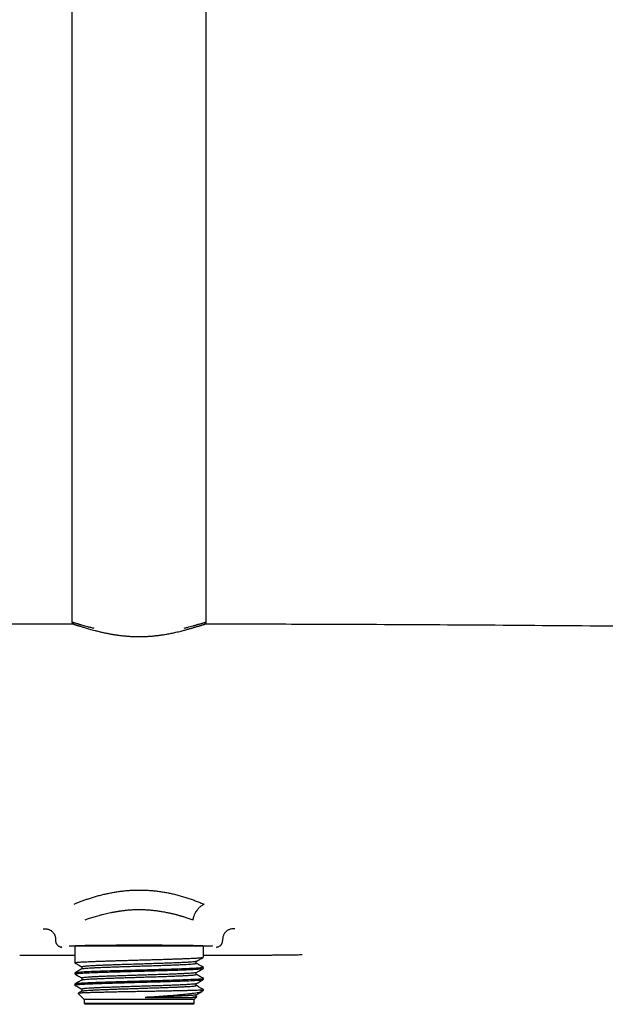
# Model space of a CAD drawing. Header units: millimetres. Extents: x 8 to 1918, y 12 to 2737.
# Tile 57 of 113: x 954 to 1049, y 1499 to 1659. Entities that reach past the tile are written whole.
import ezdxf

# ---------------------------------------------------------------- set-up
doc = ezdxf.new("R2010")
doc.units = ezdxf.units.MM

msp = doc.modelspace()

# ---------------------------------------------------------------- linework, layer by layer
at = {"color": 7, "linetype": 'Continuous', "lineweight": 30}
for p, q in [((962.47, 2041.26), (962.47, 1561.15)), ((984.37, 1561.15), (984.37, 2041.26)), ((980.61, 1559.72), (980.59, 1559.72)), ((960.68, 1508), (960.81, 1508.14)), ((962.94, 1508.19), (962.94, 1505.56)), ((983.9, 1506.47), (983.9, 1508.19)), ((986.02, 1508.14), (986.15, 1508)), ((982.73, 1505.48), (982.73, 1505.79)), ((992.88, 1506.83), (992.88, 1506.82)), ((962.94, 1503.9), (962.94, 1503.75)), ((964.1, 1504.89), (964.1, 1504.58)), ((982.73, 1503.66), (982.73, 1503.97)), ((983.88, 1504.63), (983.89, 1504.64)), ((983.9, 1504.65), (983.9, 1504.81)), ((962.94, 1502.09), (962.94, 1501.93)), ((964.1, 1503.07), (964.1, 1502.77)), ((982.73, 1501.85), (982.73, 1502.16)), ((983.9, 1502.84), (983.9, 1503)), ((963.46, 1500.57), (964.44, 1499.59)), ((964.1, 1501.26), (964.1, 1500.95)), ((983.43, 1501.09), (983.9, 1501.09)), ((983.73, 1500.93), (983.89, 1501.09)), ((983.9, 1501.09), (983.9, 1501.18)), ((964.44, 1499.59), (964.44, 1498.99)), ((982.4, 1499.59), (964.44, 1499.59)), ((964.44, 1498.99), (964.64, 1498.79)), ((964.44, 1498.99), (982.4, 1498.99)), ((974.42, 1499.93), (982.12, 1499.93)), ((982.2, 1498.79), (982.4, 1498.99)), ((982.4, 1499.59), (982.8, 1500)), ((982.4, 1498.99), (982.4, 1499.59)), ((982.73, 1500.04), (982.73, 1500.35)), ((982.79, 1500.01), (982.73, 1500.04)), ((982.2, 1498.79), (964.64, 1498.79))]:
    msp.add_line(p, q, dxfattribs=at)
for points, knots in [([(962.75, 1560.75), (961.14, 1560.75), (953.24, 1560.74), (939.03, 1560.69), (920.12, 1560.6), (901.21, 1560.46), (882.29, 1560.28), (863.38, 1560.06), (850.77, 1559.87), (844.47, 1559.78)], [0, 0, 0, 0, 0.040605, 0.200504, 0.360403, 0.520302, 0.680201, 0.8401, 1, 1, 1, 1]), ([(962.47, 1561.15), (962.47, 1561.11), (962.48, 1561.03), (962.53, 1560.93), (962.59, 1560.85), (962.65, 1560.8), (962.7, 1560.77), (962.72, 1560.76), (962.74, 1560.75), (962.76, 1560.74), (962.78, 1560.73), (962.83, 1560.71), (962.88, 1560.69), (962.94, 1560.67), (963.01, 1560.65), (963.09, 1560.63), (963.19, 1560.59), (963.31, 1560.56), (963.47, 1560.51), (963.65, 1560.46), (963.87, 1560.4), (964.12, 1560.32), (964.39, 1560.25), (964.68, 1560.16), (965, 1560.06), (965.37, 1559.95), (965.78, 1559.83), (966.08, 1559.75), (966.23, 1559.71)], [0, 0, 0, 0, 0.027194, 0.051421, 0.072418, 0.091699, 0.107197, 0.119265, 0.130521, 0.14223, 0.154392, 0.184866, 0.217896, 0.249566, 0.283222, 0.318831, 0.357441, 0.401797, 0.450487, 0.503541, 0.561015, 0.623002, 0.67797, 0.735887, 0.796928, 0.861249, 0.928944, 1, 1, 1, 1]), ([(962.47, 1561.15), (962.47, 1561.14), (962.47, 1561.13), (962.51, 1561.11), (962.58, 1561.08), (962.68, 1561.05), (962.81, 1561.01), (962.98, 1560.96), (963.15, 1560.9), (963.29, 1560.86), (963.37, 1560.84), (963.47, 1560.81), (963.56, 1560.78), (963.67, 1560.75), (963.78, 1560.72), (963.95, 1560.67), (964.21, 1560.59), (964.59, 1560.49), (965.02, 1560.37), (965.51, 1560.24), (965.87, 1560.15), (966.06, 1560.1)], [0, 0, 0, 0, 0.0537598, 0.1160149, 0.175366, 0.2318178, 0.2992371, 0.3685503, 0.4397745, 0.4641944, 0.4888335, 0.5136922, 0.5387712, 0.5640708, 0.5895918, 0.6153344, 0.6838756, 0.7566067, 0.8335342, 0.9146637, 1, 1, 1, 1]), ([(980.59, 1559.71), (980.69, 1559.74), (980.89, 1559.79), (981.18, 1559.87), (981.45, 1559.95), (981.7, 1560.02), (981.93, 1560.09), (982.16, 1560.16), (982.36, 1560.22), (982.57, 1560.29), (982.78, 1560.34), (982.98, 1560.4), (983.16, 1560.45), (983.29, 1560.49), (983.41, 1560.53), (983.51, 1560.56), (983.61, 1560.59), (983.71, 1560.62), (983.81, 1560.65), (983.89, 1560.68), (983.96, 1560.7), (984.02, 1560.72), (984.06, 1560.74), (984.1, 1560.76), (984.16, 1560.79), (984.21, 1560.83), (984.24, 1560.86), (984.26, 1560.88), (984.29, 1560.91), (984.32, 1560.96), (984.34, 1561.01), (984.36, 1561.07), (984.36, 1561.12), (984.37, 1561.15)], [0, 0, 0, 0, 0.043673, 0.092943, 0.138749, 0.181225, 0.220473, 0.267103, 0.308416, 0.344458, 0.399226, 0.448404, 0.492478, 0.535535, 0.564669, 0.597171, 0.633582, 0.673942, 0.717273, 0.758024, 0.795266, 0.828966, 0.859141, 0.881395, 0.90703, 0.936315, 0.941636, 0.948576, 0.957825, 0.966325, 0.976176, 0.98739, 1, 1, 1, 1]), ([(980.77, 1560.1), (980.95, 1560.14), (981.29, 1560.23), (981.75, 1560.35), (982.08, 1560.44), (982.29, 1560.5), (982.41, 1560.53), (982.53, 1560.57), (982.64, 1560.6), (982.74, 1560.63), (982.84, 1560.66), (983, 1560.7), (983.19, 1560.76), (983.41, 1560.82), (983.61, 1560.88), (983.78, 1560.93), (983.93, 1560.98), (984.06, 1561.02), (984.17, 1561.05), (984.26, 1561.09), (984.33, 1561.11), (984.37, 1561.13), (984.37, 1561.14), (984.37, 1561.15)], [0, 0, 0, 0, 0.079718, 0.155672, 0.227866, 0.251334, 0.274376, 0.296992, 0.319183, 0.340949, 0.36229, 0.383206, 0.441016, 0.497737, 0.553373, 0.607932, 0.66142, 0.713846, 0.765216, 0.828684, 0.895888, 0.966833, 1, 1, 1, 1]), ([(1102.36, 1559.78), (1095.49, 1559.88), (1081.73, 1560.08), (1061.1, 1560.32), (1040.47, 1560.5), (1019.84, 1560.64), (1001.04, 1560.72), (989.12, 1560.74), (984.08, 1560.75)], [0, 0, 0, 0, 0.174423, 0.348845, 0.523267, 0.697688, 0.872109, 1, 1, 1, 1]), ([(966.23, 1559.71), (966.33, 1559.69), (966.54, 1559.63), (966.88, 1559.55), (967.23, 1559.47), (967.56, 1559.39), (967.88, 1559.32), (968.18, 1559.26), (968.45, 1559.21), (968.71, 1559.16), (968.93, 1559.12), (969.15, 1559.08), (969.35, 1559.05), (969.56, 1559.02), (969.77, 1558.99), (970.11, 1558.94), (970.59, 1558.88), (971.22, 1558.82), (971.86, 1558.77), (972.51, 1558.74), (973.16, 1558.73), (973.81, 1558.73), (974.47, 1558.75), (975.11, 1558.78), (975.72, 1558.83), (976.18, 1558.88), (976.5, 1558.91), (976.69, 1558.94), (976.89, 1558.97), (977.12, 1559), (977.37, 1559.03), (977.66, 1559.08), (977.96, 1559.13), (978.3, 1559.19), (978.66, 1559.26), (979.03, 1559.34), (979.43, 1559.43), (979.84, 1559.52), (980.24, 1559.62), (980.49, 1559.68), (980.61, 1559.71)], [0, 0, 0, 0, 0.025696, 0.055374, 0.083066, 0.108799, 0.132591, 0.154454, 0.174393, 0.192411, 0.208506, 0.222787, 0.236733, 0.2508, 0.264963, 0.279213, 0.319581, 0.360575, 0.401643, 0.44271, 0.483814, 0.524986, 0.566163, 0.607235, 0.646707, 0.684058, 0.696883, 0.709436, 0.722529, 0.737693, 0.754956, 0.774332, 0.795834, 0.819465, 0.845229, 0.873127, 0.903158, 0.935319, 0.969605, 1, 1, 1, 1]), ([(962.81, 1515.1), (962.97, 1515.17), (963.31, 1515.32), (963.85, 1515.54), (964.42, 1515.75), (965.02, 1515.96), (965.65, 1516.16), (966.3, 1516.36), (966.98, 1516.55), (967.68, 1516.72), (968.38, 1516.88), (969.09, 1517.02), (969.8, 1517.14), (970.52, 1517.24), (971.23, 1517.32), (971.95, 1517.38), (972.68, 1517.41), (973.42, 1517.42), (974.16, 1517.41), (974.91, 1517.38), (975.64, 1517.32), (976.36, 1517.25), (977.08, 1517.15), (977.78, 1517.03), (978.48, 1516.89), (979.19, 1516.73), (979.92, 1516.54), (980.66, 1516.33), (981.37, 1516.1), (982.06, 1515.86), (982.73, 1515.62), (983.39, 1515.36), (983.81, 1515.19), (984.02, 1515.1)], [0, 0, 0, 0, 0.030185, 0.060576, 0.091244, 0.12228, 0.153866, 0.186032, 0.218425, 0.251012, 0.283097, 0.314751, 0.346049, 0.377017, 0.407668, 0.438126, 0.468842, 0.500003, 0.531586, 0.562886, 0.593987, 0.624973, 0.655931, 0.686946, 0.718104, 0.749486, 0.784909, 0.820267, 0.855658, 0.890818, 0.926294, 0.962668, 1, 1, 1, 1]), ([(982.21, 1512.57), (982.21, 1512.58), (982.21, 1512.59), (982.22, 1512.64), (982.23, 1512.68), (982.24, 1512.72), (982.25, 1512.75), (982.26, 1512.79), (982.27, 1512.83), (982.28, 1512.87), (982.29, 1512.91), (982.3, 1512.96), (982.33, 1513.06), (982.38, 1513.23), (982.47, 1513.45), (982.55, 1513.63), (982.63, 1513.77), (982.68, 1513.86), (982.74, 1513.95), (982.8, 1514.04), (982.85, 1514.13), (982.95, 1514.25), (983.08, 1514.42), (983.27, 1514.61), (983.45, 1514.77), (983.64, 1514.91), (983.83, 1515.01), (983.96, 1515.07), (984.02, 1515.1)], [0, 0, 0, 0, 0.0042425, 0.0167235, 0.0366783, 0.0450225, 0.0542315, 0.0643211, 0.0753105, 0.087223, 0.1000862, 0.1139316, 0.1287954, 0.1969704, 0.2649666, 0.3320969, 0.3650282, 0.3973472, 0.4289209, 0.459627, 0.4893575, 0.5180207, 0.60304, 0.6857392, 0.7647239, 0.8404071, 0.9186065, 1, 1, 1, 1]), ([(964.63, 1512.58), (964.75, 1512.62), (964.99, 1512.7), (965.35, 1512.82), (965.72, 1512.94), (966.1, 1513.06), (966.49, 1513.18), (966.93, 1513.3), (967.4, 1513.42), (967.88, 1513.54), (968.33, 1513.65), (968.71, 1513.73), (969, 1513.79), (969.22, 1513.83), (969.44, 1513.87), (969.65, 1513.91), (969.87, 1513.94), (970.09, 1513.98), (970.42, 1514.03), (970.88, 1514.09), (971.49, 1514.16), (972.13, 1514.21), (972.78, 1514.24), (973.42, 1514.25), (974.05, 1514.24), (974.69, 1514.21), (975.34, 1514.16), (976.01, 1514.09), (976.69, 1513.99), (977.38, 1513.88), (977.91, 1513.78), (978.28, 1513.7), (978.5, 1513.65), (978.72, 1513.6), (978.94, 1513.55), (979.17, 1513.49), (979.38, 1513.44), (979.58, 1513.39), (979.76, 1513.34), (979.94, 1513.29), (980.12, 1513.24), (980.27, 1513.19), (980.44, 1513.14), (980.65, 1513.08), (980.92, 1513), (981.21, 1512.91), (981.53, 1512.8), (981.86, 1512.69), (982.09, 1512.61), (982.21, 1512.57)], [0, 0, 0, 0, 0.024561, 0.04898, 0.073257, 0.097394, 0.121392, 0.146956, 0.176752, 0.204713, 0.230841, 0.25514, 0.267325, 0.279391, 0.291339, 0.30317, 0.314885, 0.326483, 0.337967, 0.368956, 0.399094, 0.433885, 0.467524, 0.500045, 0.531901, 0.564763, 0.598663, 0.63363, 0.669689, 0.706866, 0.74518, 0.75705, 0.769219, 0.781686, 0.794452, 0.807518, 0.820883, 0.831595, 0.842492, 0.853574, 0.864843, 0.874269, 0.881809, 0.896757, 0.913604, 0.932352, 0.953001, 0.97555, 1, 1, 1, 1]), ([(957.8, 1511.11), (957.89, 1511.11), (958.08, 1511.11), (958.35, 1511.08), (958.59, 1511.03), (958.8, 1510.95), (958.98, 1510.86), (959.15, 1510.74), (959.3, 1510.61), (959.43, 1510.46), (959.55, 1510.3), (959.65, 1510.12), (959.73, 1509.91), (959.78, 1509.67), (959.8, 1509.4), (959.81, 1509.23), (959.81, 1509.14)], [0, 0, 0, 0, 0.0839577, 0.1677617, 0.2507264, 0.3125625, 0.3746858, 0.4372185, 0.4998199, 0.5624163, 0.6249432, 0.6873867, 0.7498247, 0.8330327, 0.9163461, 1, 1, 1, 1]), ([(989.03, 1511.11), (988.94, 1511.11), (988.77, 1511.11), (988.5, 1511.09), (988.26, 1511.04), (988.05, 1510.96), (987.87, 1510.86), (987.7, 1510.75), (987.54, 1510.61), (987.4, 1510.45), (987.28, 1510.28), (987.18, 1510.1), (987.1, 1509.89), (987.05, 1509.66), (987.03, 1509.39), (987.03, 1509.22), (987.03, 1509.14)], [0, 0, 0, 0, 0.08058, 0.16188, 0.244358, 0.307209, 0.370896, 0.435258, 0.499998, 0.564739, 0.629102, 0.692789, 0.755642, 0.838121, 0.919421, 1, 1, 1, 1]), ([(959.81, 1509.14), (959.81, 1509.09), (959.81, 1509.01), (959.84, 1508.89), (959.88, 1508.77), (959.93, 1508.67), (959.99, 1508.57), (960.07, 1508.46), (960.19, 1508.34), (960.36, 1508.24), (960.52, 1508.18), (960.67, 1508.14), (960.77, 1508.14), (960.81, 1508.14)], [0, 0, 0, 0, 0.082478, 0.162288, 0.23943, 0.313906, 0.385717, 0.454865, 0.585014, 0.704569, 0.813561, 0.912022, 1, 1, 1, 1]), ([(963.04, 1508.37), (963.14, 1508.38), (963.37, 1508.38), (963.74, 1508.39), (964.16, 1508.4), (964.6, 1508.41), (965.07, 1508.41), (965.56, 1508.42), (966.07, 1508.43), (966.56, 1508.43), (967.03, 1508.44), (967.46, 1508.44), (967.91, 1508.45), (968.37, 1508.45), (968.89, 1508.45), (969.48, 1508.46), (970.14, 1508.46), (970.8, 1508.46), (971.46, 1508.47), (972.12, 1508.47), (972.77, 1508.47), (973.39, 1508.47), (973.99, 1508.47), (974.56, 1508.47), (975.12, 1508.47), (975.7, 1508.47), (976.28, 1508.46), (976.86, 1508.46), (977.44, 1508.46), (978.01, 1508.45), (978.59, 1508.45), (979.15, 1508.45), (979.7, 1508.44), (980.24, 1508.43), (980.77, 1508.43), (981.28, 1508.42), (981.77, 1508.41), (982.23, 1508.41), (982.68, 1508.4), (983.09, 1508.39), (983.47, 1508.38), (983.69, 1508.38), (983.79, 1508.37)], [0, 0, 0, 0, 0.0224954, 0.0486717, 0.0748532, 0.1011101, 0.1273503, 0.1535258, 0.1797065, 0.2059626, 0.2265231, 0.2470364, 0.2675362, 0.2880563, 0.3086301, 0.3368053, 0.3649223, 0.3930679, 0.4204764, 0.4470184, 0.4735492, 0.5001416, 0.5233993, 0.5466135, 0.5698333, 0.5931072, 0.617766, 0.642372, 0.6669835, 0.6916586, 0.7173491, 0.7429793, 0.7686151, 0.7943221, 0.8205618, 0.846737, 0.872918, 0.8991746, 0.925415, 0.9515911, 0.9777729, 1, 1, 1, 1]), ([(986.02, 1508.14), (986.09, 1508.14), (986.21, 1508.15), (986.4, 1508.21), (986.53, 1508.27), (986.61, 1508.33), (986.66, 1508.36), (986.69, 1508.4), (986.74, 1508.44), (986.8, 1508.5), (986.86, 1508.58), (986.91, 1508.68), (986.96, 1508.78), (987, 1508.89), (987.02, 1509.01), (987.02, 1509.09), (987.03, 1509.14)], [0, 0, 0, 0, 0.117789, 0.2402, 0.367311, 0.399885, 0.43276, 0.465937, 0.499416, 0.554563, 0.621019, 0.698781, 0.764543, 0.836668, 0.915154, 1, 1, 1, 1]), ([(962, 1508.34), (962.37, 1508.34), (963.25, 1508.34), (966.56, 1508.34), (971.02, 1508.34), (975.89, 1508.34), (980.4, 1508.34), (983.75, 1508.34), (985.53, 1508.34), (985.39, 1508.34), (985.35, 1508.34)], [0, 0, 0, 0, 0.100684, 0.239224, 0.377763, 0.516302, 0.654841, 0.79338, 0.931919, 1, 1, 1, 1]), ([(992.88, 1506.82), (993.03, 1506.82), (993.34, 1506.82), (993.82, 1506.82), (994.35, 1506.82), (994.93, 1506.83), (995.56, 1506.83), (996.21, 1506.83), (996.9, 1506.84), (997.62, 1506.85), (998.38, 1506.86), (999.17, 1506.87), (999.7, 1506.89), (999.97, 1506.89)], [0, 0, 0, 0, 0.061895, 0.130356, 0.205384, 0.286986, 0.37517, 0.469944, 0.565351, 0.666641, 0.773832, 0.886943, 1, 1, 1, 1]), ([(999.97, 1506.89), (999.97, 1506.89), (999.97, 1506.89), (999.97, 1506.89), (999.97, 1506.9)], [0, 0, 0, 0, 0.248164, 1, 1, 1, 1]), ([(953.95, 1506.82), (954.16, 1506.82), (954.56, 1506.82), (955.15, 1506.82), (955.69, 1506.82), (956.2, 1506.82), (956.66, 1506.82), (957.08, 1506.81), (957.46, 1506.81), (957.79, 1506.81), (958.09, 1506.81), (958.36, 1506.81), (958.93, 1506.81), (959.81, 1506.81), (961.25, 1506.81), (962.3, 1506.81), (962.94, 1506.81)], [0, 0, 0, 0, 0.069313, 0.134273, 0.19488, 0.251133, 0.303034, 0.350581, 0.391424, 0.428397, 0.461501, 0.490946, 0.519658, 0.650277, 0.784703, 1, 1, 1, 1]), ([(962.94, 1505.56), (962.94, 1505.56), (962.95, 1505.58), (963.03, 1505.6), (963.2, 1505.63), (963.45, 1505.65), (963.77, 1505.68), (964.17, 1505.7), (964.63, 1505.73), (965.17, 1505.75), (965.76, 1505.78), (966.41, 1505.8), (967.12, 1505.83), (967.87, 1505.85), (968.66, 1505.88), (969.48, 1505.9), (970.34, 1505.93), (971.22, 1505.95), (972.11, 1505.98), (973.01, 1506), (973.91, 1506.03), (974.81, 1506.05), (975.7, 1506.08), (976.57, 1506.1), (977.41, 1506.13), (978.22, 1506.15), (979, 1506.18), (979.74, 1506.2), (980.43, 1506.23), (981.07, 1506.25), (981.65, 1506.28), (982.17, 1506.3), (982.63, 1506.33), (983.02, 1506.35), (983.35, 1506.37), (983.6, 1506.4), (983.77, 1506.42), (983.86, 1506.44), (983.87, 1506.45), (983.88, 1506.46)], [0, 0, 0, 0, 0.017451, 0.045791, 0.074101, 0.10238, 0.130628, 0.158846, 0.187034, 0.21519, 0.243317, 0.271413, 0.299478, 0.327513, 0.355517, 0.383491, 0.411434, 0.439347, 0.467229, 0.495081, 0.522902, 0.550692, 0.578452, 0.606182, 0.633881, 0.66155, 0.689188, 0.716795, 0.744372, 0.771918, 0.799434, 0.82692, 0.854374, 0.881799, 0.909192, 0.936556, 0.963888, 0.991191, 1, 1, 1, 1]), ([(962.95, 1505.55), (963.15, 1505.43), (963.53, 1505.21), (963.91, 1504.99), (964.1, 1504.88)], [0, 0, 0, 0, 0.50484, 1, 1, 1, 1]), ([(982.71, 1505.78), (982.69, 1505.77), (982.63, 1505.75), (982.37, 1505.71), (981.97, 1505.68), (981.43, 1505.64), (980.77, 1505.61), (979.98, 1505.57), (979.07, 1505.53), (978.07, 1505.49), (976.99, 1505.46), (975.84, 1505.42), (974.64, 1505.38), (973.41, 1505.34), (972.18, 1505.31), (970.96, 1505.27), (969.87, 1505.23), (968.93, 1505.2), (968.12, 1505.17), (967.37, 1505.14), (966.67, 1505.11), (966.04, 1505.08), (965.49, 1505.05), (965.03, 1505.02), (964.65, 1504.99), (964.36, 1504.96), (964.2, 1504.93), (964.11, 1504.91), (964.11, 1504.9), (964.1, 1504.89)], [0, 0, 0, 0, 0.0360173, 0.0761409, 0.1165199, 0.1571543, 0.1980442, 0.2391895, 0.2805902, 0.3222463, 0.3641578, 0.4063247, 0.448747, 0.4914247, 0.5343577, 0.5775462, 0.62099, 0.6537512, 0.6866563, 0.7197051, 0.7528977, 0.7862341, 0.8197142, 0.8533381, 0.8871058, 0.9210173, 0.9550725, 0.9778617, 1, 1, 1, 1]), ([(964.13, 1504.59), (964.14, 1504.59), (964.16, 1504.61), (964.33, 1504.64), (964.63, 1504.67), (965.05, 1504.71), (965.59, 1504.74), (966.23, 1504.77), (966.96, 1504.81), (967.78, 1504.84), (968.68, 1504.87), (969.64, 1504.91), (970.65, 1504.94), (971.69, 1504.97), (972.76, 1505.01), (973.84, 1505.04), (974.92, 1505.07), (975.97, 1505.11), (976.99, 1505.14), (977.96, 1505.17), (978.87, 1505.21), (979.71, 1505.24), (980.46, 1505.27), (981.12, 1505.31), (981.68, 1505.34), (982.13, 1505.37), (982.46, 1505.41), (982.66, 1505.44), (982.75, 1505.47), (982.73, 1505.48), (982.72, 1505.48)], [0, 0, 0, 0, 0.0195555, 0.0569909, 0.0944262, 0.1318616, 0.1692969, 0.2067323, 0.2441676, 0.2816029, 0.3190383, 0.3564736, 0.3939089, 0.4313442, 0.4687795, 0.5062148, 0.5436501, 0.5810854, 0.6185206, 0.6559559, 0.6933912, 0.7308265, 0.7682617, 0.805697, 0.8431322, 0.8805675, 0.9180027, 0.9554379, 0.9928731, 1, 1, 1, 1]), ([(982.71, 1505.78), (982.91, 1505.89), (983.3, 1506.11), (983.69, 1506.34), (983.88, 1506.45)], [0, 0, 0, 0, 0.505338, 1, 1, 1, 1]), ([(983.89, 1504.82), (983.69, 1504.93), (983.31, 1505.15), (982.92, 1505.38), (982.73, 1505.49)], [0, 0, 0, 0, 0.508596, 1, 1, 1, 1]), ([(983.9, 1506.81), (984.17, 1506.81), (984.74, 1506.81), (985.57, 1506.81), (986.38, 1506.81), (986.98, 1506.81), (987.41, 1506.81), (987.69, 1506.81), (988, 1506.81), (988.36, 1506.81), (988.75, 1506.81), (989.18, 1506.81), (989.66, 1506.81), (990.21, 1506.82), (990.81, 1506.82), (991.46, 1506.82), (992.16, 1506.82), (992.64, 1506.82), (992.88, 1506.82)], [0, 0, 0, 0, 0.092975, 0.188288, 0.278359, 0.362974, 0.389765, 0.420629, 0.455722, 0.495043, 0.538593, 0.586372, 0.638378, 0.70047, 0.767678, 0.840002, 0.917443, 1, 1, 1, 1]), ([(962.94, 1503.75), (962.95, 1503.75), (962.95, 1503.77), (963.03, 1503.79), (963.17, 1503.81), (963.36, 1503.83), (963.61, 1503.85), (963.91, 1503.87), (964.26, 1503.89), (964.66, 1503.91), (965.1, 1503.93), (965.59, 1503.96), (966.12, 1503.98), (966.69, 1504), (967.29, 1504.02), (967.92, 1504.04), (968.58, 1504.06), (969.26, 1504.08), (969.97, 1504.1), (970.69, 1504.12), (971.48, 1504.14), (972.35, 1504.17), (973.28, 1504.19), (974.22, 1504.22), (975.14, 1504.25), (976.05, 1504.27), (976.93, 1504.3), (977.79, 1504.32), (978.61, 1504.35), (979.39, 1504.37), (980.12, 1504.4), (980.79, 1504.42), (981.41, 1504.45), (981.97, 1504.47), (982.46, 1504.5), (982.89, 1504.52), (983.24, 1504.55), (983.52, 1504.57), (983.72, 1504.6), (983.84, 1504.62), (983.87, 1504.63), (983.88, 1504.64)], [0, 0, 0, 0, 0.02095, 0.044964, 0.06893, 0.092847, 0.116715, 0.140534, 0.164305, 0.188026, 0.2117, 0.235324, 0.258899, 0.282426, 0.305904, 0.329333, 0.352714, 0.376046, 0.399329, 0.422563, 0.445748, 0.474658, 0.503492, 0.532249, 0.56093, 0.589535, 0.618064, 0.646517, 0.674894, 0.703194, 0.731419, 0.759567, 0.787639, 0.815634, 0.843554, 0.871398, 0.899165, 0.926856, 0.954471, 0.98201, 1, 1, 1, 1]), ([(962.96, 1503.73), (963.15, 1503.62), (963.53, 1503.4), (963.91, 1503.18), (964.1, 1503.07)], [0, 0, 0, 0, 0.503626, 1, 1, 1, 1]), ([(983.88, 1504.81), (983.83, 1504.78), (983.73, 1504.74), (982.79, 1504.67), (981.31, 1504.59), (979.33, 1504.52), (977, 1504.45), (974.45, 1504.38), (971.84, 1504.31), (969.32, 1504.24), (967.05, 1504.17), (965.17, 1504.1), (963.81, 1504.02), (963.03, 1503.96), (963.01, 1503.92), (963, 1503.9)], [0, 0, 0, 0, 0.074781, 0.153599, 0.232417, 0.311234, 0.390052, 0.468869, 0.547687, 0.626504, 0.705321, 0.784139, 0.862956, 0.941774, 1, 1, 1, 1]), ([(964.12, 1504.59), (963.93, 1504.48), (963.56, 1504.26), (963.19, 1504.05), (963.01, 1503.95)], [0, 0, 0, 0, 0.5301402, 1, 1, 1, 1]), ([(982.71, 1503.96), (982.71, 1503.96), (982.71, 1503.95), (982.57, 1503.92), (982.29, 1503.89), (981.87, 1503.85), (981.32, 1503.82), (980.66, 1503.78), (979.9, 1503.75), (979.04, 1503.71), (978.09, 1503.68), (977.08, 1503.64), (976.01, 1503.61), (974.91, 1503.57), (973.78, 1503.54), (972.65, 1503.5), (971.53, 1503.47), (970.43, 1503.43), (969.38, 1503.4), (968.39, 1503.36), (967.48, 1503.33), (966.65, 1503.29), (965.92, 1503.26), (965.3, 1503.22), (964.8, 1503.19), (964.43, 1503.15), (964.2, 1503.12), (964.09, 1503.09), (964.11, 1503.08), (964.12, 1503.07)], [0, 0, 0, 0, 0.007411, 0.046701, 0.08599, 0.12528, 0.164569, 0.203859, 0.243148, 0.282438, 0.321727, 0.361017, 0.400306, 0.439596, 0.478885, 0.518175, 0.557464, 0.596754, 0.636043, 0.675333, 0.714622, 0.753911, 0.793201, 0.83249, 0.87178, 0.911069, 0.950358, 0.989648, 1, 1, 1, 1]), ([(964.12, 1502.77), (964.14, 1502.78), (964.18, 1502.8), (964.36, 1502.83), (964.63, 1502.86), (965.01, 1502.89), (965.47, 1502.92), (966.03, 1502.95), (966.67, 1502.98), (967.4, 1503.01), (968.19, 1503.04), (969.04, 1503.07), (969.95, 1503.1), (970.91, 1503.13), (971.9, 1503.16), (972.91, 1503.19), (973.93, 1503.23), (974.95, 1503.26), (975.96, 1503.29), (976.94, 1503.32), (977.88, 1503.35), (978.77, 1503.39), (979.59, 1503.42), (980.34, 1503.45), (981.01, 1503.48), (981.58, 1503.52), (982.04, 1503.55), (982.4, 1503.58), (982.63, 1503.62), (982.73, 1503.64), (982.72, 1503.66), (982.72, 1503.66)], [0, 0, 0, 0, 0.0270936, 0.0605022, 0.0940694, 0.1277951, 0.1616794, 0.1957222, 0.2299236, 0.2642835, 0.298802, 0.3334791, 0.3683147, 0.4033088, 0.4384615, 0.4737727, 0.5092425, 0.5448708, 0.5806577, 0.616603, 0.6527069, 0.6889694, 0.7253903, 0.7619698, 0.7987078, 0.8356044, 0.8726594, 0.909873, 0.947245, 0.9847756, 1, 1, 1, 1]), ([(982.71, 1503.96), (982.91, 1504.08), (983.3, 1504.3), (983.68, 1504.52), (983.88, 1504.63)], [0, 0, 0, 0, 0.506378, 1, 1, 1, 1]), ([(983.89, 1503), (983.69, 1503.12), (983.31, 1503.34), (982.92, 1503.56), (982.73, 1503.67)], [0, 0, 0, 0, 0.508613, 1, 1, 1, 1]), ([(983.82, 1503), (983.83, 1502.98), (983.85, 1502.94), (983.19, 1502.88), (981.93, 1502.81), (980.12, 1502.74), (977.91, 1502.67), (975.42, 1502.6), (972.81, 1502.53), (970.24, 1502.45), (967.86, 1502.38), (965.82, 1502.31), (964.24, 1502.24), (963.25, 1502.17), (962.92, 1502.12), (962.95, 1502.09), (962.95, 1502.09)], [0, 0, 0, 0, 0.045375, 0.124198, 0.203021, 0.281844, 0.360667, 0.43949, 0.518313, 0.597136, 0.675959, 0.754782, 0.833605, 0.912429, 0.991252, 1, 1, 1, 1]), ([(964.12, 1502.78), (963.93, 1502.66), (963.53, 1502.44), (963.14, 1502.21), (962.94, 1502.1)], [0, 0, 0, 0, 0.499972, 1, 1, 1, 1]), ([(962.95, 1501.93), (962.95, 1501.94), (962.95, 1501.95), (963.02, 1501.97), (963.18, 1502), (963.4, 1502.02), (963.7, 1502.04), (964.07, 1502.07), (964.5, 1502.09), (965, 1502.12), (965.56, 1502.14), (966.17, 1502.17), (966.84, 1502.19), (967.55, 1502.22), (968.3, 1502.24), (969.09, 1502.26), (969.91, 1502.29), (970.76, 1502.31), (971.62, 1502.34), (972.5, 1502.36), (973.39, 1502.39), (974.27, 1502.41), (975.15, 1502.44), (976.01, 1502.46), (976.86, 1502.48), (977.68, 1502.51), (978.47, 1502.53), (979.23, 1502.56), (979.95, 1502.58), (980.61, 1502.61), (981.23, 1502.63), (981.79, 1502.65), (982.3, 1502.68), (982.74, 1502.7), (983.11, 1502.73), (983.41, 1502.75), (983.65, 1502.78), (983.8, 1502.8), (983.88, 1502.82), (983.88, 1502.83), (983.88, 1502.83)], [0, 0, 0, 0, 0.015951, 0.043207, 0.070463, 0.09772, 0.124976, 0.152232, 0.179488, 0.206744, 0.234, 0.261256, 0.288512, 0.315769, 0.343025, 0.370281, 0.397537, 0.424793, 0.452049, 0.479305, 0.506561, 0.533817, 0.561073, 0.58833, 0.615586, 0.642842, 0.670098, 0.697354, 0.72461, 0.751866, 0.779122, 0.806378, 0.833634, 0.86089, 0.888146, 0.915402, 0.942658, 0.969915, 0.997171, 1, 1, 1, 1]), ([(982.7, 1502.15), (982.7, 1502.15), (982.69, 1502.13), (982.52, 1502.1), (982.21, 1502.07), (981.76, 1502.03), (981.19, 1502), (980.5, 1501.96), (979.72, 1501.93), (978.84, 1501.89), (977.88, 1501.86), (976.85, 1501.82), (975.77, 1501.79), (974.66, 1501.75), (973.53, 1501.72), (972.4, 1501.68), (971.28, 1501.65), (970.2, 1501.61), (969.16, 1501.58), (968.19, 1501.54), (967.29, 1501.51), (966.48, 1501.47), (965.78, 1501.44), (965.18, 1501.4), (964.71, 1501.37), (964.36, 1501.33), (964.16, 1501.3), (964.08, 1501.27), (964.1, 1501.26), (964.11, 1501.26)], [0, 0, 0, 0, 0.01614, 0.055422, 0.094703, 0.133984, 0.173265, 0.212546, 0.251828, 0.291109, 0.33039, 0.369671, 0.408952, 0.448234, 0.487515, 0.526796, 0.566077, 0.605359, 0.64464, 0.683921, 0.723202, 0.762484, 0.801765, 0.841046, 0.880327, 0.919609, 0.95889, 0.998171, 1, 1, 1, 1]), ([(982.71, 1502.15), (982.91, 1502.26), (983.3, 1502.49), (983.69, 1502.71), (983.88, 1502.82)], [0, 0, 0, 0, 0.503831, 1, 1, 1, 1]), ([(962.96, 1501.92), (963.15, 1501.8), (963.53, 1501.58), (963.91, 1501.36), (964.1, 1501.25)], [0, 0, 0, 0, 0.504019, 1, 1, 1, 1]), ([(983.43, 1501.09), (983.32, 1501.09), (983.1, 1501.08), (982.65, 1501.06), (982.13, 1501.04), (981.53, 1501.02), (980.87, 1501.01), (980.13, 1500.99), (979.34, 1500.97), (978.5, 1500.96), (977.61, 1500.94), (976.69, 1500.92), (975.75, 1500.9), (974.78, 1500.89), (973.81, 1500.87), (972.84, 1500.85), (971.87, 1500.83), (970.92, 1500.82), (969.99, 1500.8), (969.09, 1500.78), (968.23, 1500.76), (967.49, 1500.74), (966.86, 1500.72), (966.33, 1500.71), (965.78, 1500.7), (965.35, 1500.69), (965.08, 1500.68), (964.98, 1500.68), (964.95, 1500.68), (964.92, 1500.68), (964.9, 1500.68), (964.87, 1500.67), (964.84, 1500.67), (964.8, 1500.67), (964.74, 1500.67), (964.66, 1500.67), (964.55, 1500.66), (964.4, 1500.66), (964.23, 1500.65), (964.09, 1500.64), (964, 1500.63), (963.95, 1500.63), (963.91, 1500.63), (963.87, 1500.63), (963.83, 1500.62), (963.77, 1500.62), (963.7, 1500.61), (963.62, 1500.6), (963.56, 1500.6), (963.52, 1500.59), (963.49, 1500.59), (963.47, 1500.58), (963.46, 1500.58), (963.46, 1500.57), (963.47, 1500.57)], [0, 0, 0, 0, 0.034215, 0.068374, 0.102477, 0.136523, 0.170513, 0.204446, 0.238323, 0.272143, 0.305906, 0.339613, 0.373262, 0.406855, 0.44039, 0.473869, 0.50729, 0.540654, 0.574484, 0.608254, 0.641961, 0.675604, 0.700919, 0.726197, 0.751441, 0.784711, 0.799339, 0.801254, 0.803169, 0.805084, 0.806998, 0.808913, 0.810827, 0.8129, 0.816798, 0.822521, 0.830066, 0.842103, 0.856997, 0.874742, 0.88095, 0.885768, 0.890493, 0.895126, 0.899667, 0.904116, 0.919254, 0.933222, 0.946023, 0.956376, 0.967213, 0.978533, 0.990335, 1, 1, 1, 1]), ([(964.12, 1500.96), (963.93, 1500.85), (963.71, 1500.72), (963.49, 1500.6), (963.47, 1500.58)], [0, 0, 0, 0, 0.8973127, 1, 1, 1, 1]), ([(964.13, 1500.96), (964.13, 1500.96), (964.13, 1500.98), (964.26, 1501), (964.52, 1501.03), (964.91, 1501.07), (965.41, 1501.1), (966.02, 1501.13), (966.72, 1501.17), (967.52, 1501.2), (968.39, 1501.23), (969.33, 1501.27), (970.33, 1501.3), (971.37, 1501.33), (972.43, 1501.37), (973.51, 1501.4), (974.59, 1501.44), (975.65, 1501.47), (976.68, 1501.5), (977.67, 1501.54), (978.6, 1501.57), (979.46, 1501.6), (980.24, 1501.64), (980.93, 1501.67), (981.52, 1501.7), (982, 1501.74), (982.37, 1501.77), (982.61, 1501.8), (982.73, 1501.83), (982.72, 1501.85), (982.72, 1501.85)], [0, 0, 0, 0, 0.0079322, 0.0453705, 0.0828089, 0.1202473, 0.1576857, 0.1951241, 0.2325624, 0.2700008, 0.3074391, 0.3448775, 0.3823158, 0.4197541, 0.4571924, 0.4946308, 0.5320691, 0.5695074, 0.6069457, 0.644384, 0.6818222, 0.7192605, 0.7566988, 0.7941371, 0.8315753, 0.8690136, 0.9064518, 0.9438901, 0.9813283, 1, 1, 1, 1]), ([(974.42, 1499.93), (974.75, 1499.96), (975.42, 1500), (976.4, 1500.08), (977.37, 1500.15), (978.31, 1500.22), (979.2, 1500.29), (980.05, 1500.37), (980.83, 1500.44), (981.53, 1500.51), (982.15, 1500.59), (982.68, 1500.66), (983.12, 1500.73), (983.44, 1500.8), (983.65, 1500.87), (983.7, 1500.91), (983.72, 1500.93)], [0, 0, 0, 0, 0.069258, 0.139048, 0.209371, 0.280225, 0.351612, 0.423532, 0.495984, 0.568968, 0.642484, 0.716534, 0.791115, 0.86623, 0.941877, 1, 1, 1, 1]), ([(982.71, 1500.33), (982.91, 1500.45), (983.23, 1500.63), (983.55, 1500.82), (983.68, 1500.89)], [0, 0, 0, 0, 0.610139, 1, 1, 1, 1]), ([(983.89, 1501.19), (983.69, 1501.3), (983.31, 1501.53), (982.92, 1501.75), (982.73, 1501.86)], [0, 0, 0, 0, 0.508631, 1, 1, 1, 1]), ([(983.87, 1501.18), (983.86, 1501.17), (983.85, 1501.14), (983.58, 1501.11), (983.43, 1501.09)], [0, 0, 0, 0, 0.463988, 1, 1, 1, 1]), ([(982.7, 1500.34), (982.69, 1500.33), (982.66, 1500.31), (982.46, 1500.28), (982.12, 1500.25), (981.65, 1500.21), (981.05, 1500.18), (980.34, 1500.14), (979.54, 1500.11), (978.64, 1500.07), (977.66, 1500.04), (976.62, 1500), (975.54, 1499.97), (974.79, 1499.94), (974.42, 1499.93)], [0, 0, 0, 0, 0.053208, 0.13928, 0.225353, 0.311424, 0.397496, 0.483568, 0.56964, 0.655712, 0.741784, 0.827856, 0.913928, 1, 1, 1, 1]), ([(982.12, 1499.93), (982.23, 1499.94), (982.45, 1499.96), (982.64, 1499.99), (982.74, 1500.02), (982.72, 1500.03), (982.72, 1500.04)], [0, 0, 0, 0, 0.296537, 0.594478, 0.893822, 1, 1, 1, 1]), ([(982.8, 1500), (982.8, 1500), (982.8, 1499.99), (982.76, 1499.98), (982.68, 1499.97), (982.54, 1499.96), (982.36, 1499.94), (982.2, 1499.94), (982.12, 1499.93)], [0, 0, 0, 0, 0.019983, 0.215211, 0.41083, 0.606836, 0.803227, 1, 1, 1, 1])]:
    msp.add_open_spline(points, degree=3, knots=knots, dxfattribs=at)

doc.saveas('drawing.dxf')
